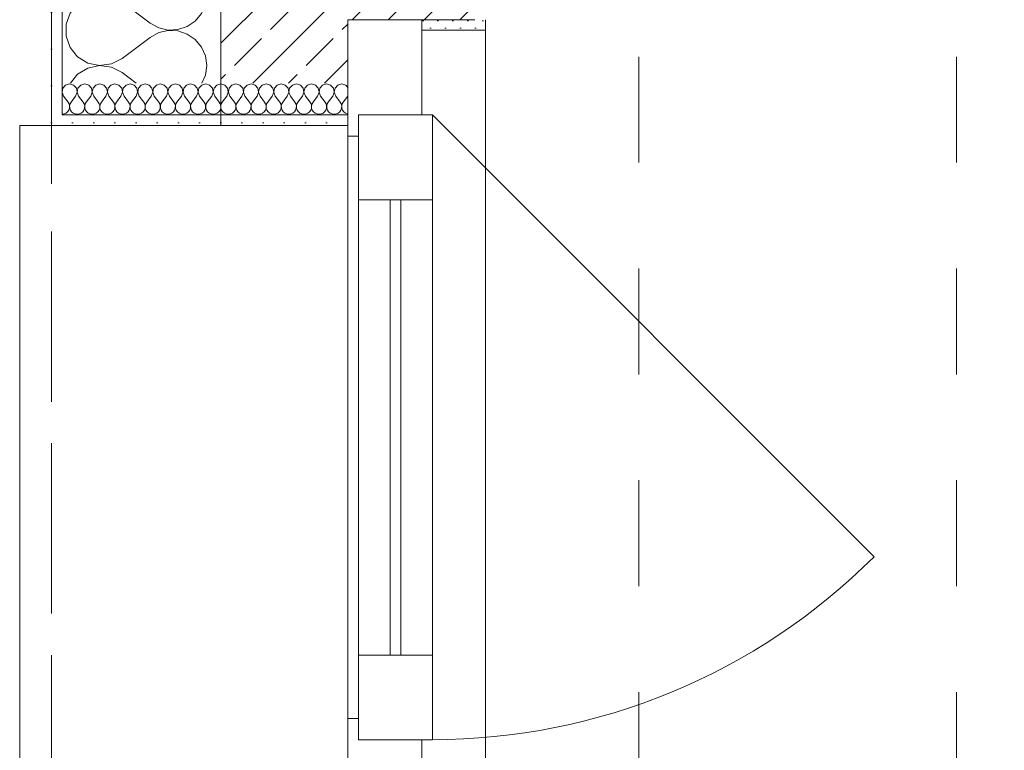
# Model space of a CAD drawing. Header units: metres. Extents: x -3.5 to 65.3, y -10.9 to 16.7.
# Tile 71 of 165: x 43.7 to 44.6, y -1.6 to -0.9. Entities that reach past the tile are written whole.
import ezdxf

# ---------------------------------------------------------------- set-up
doc = ezdxf.new("R2010")
doc.units = ezdxf.units.M
doc.header["$MEASUREMENT"] = 0
for name, pattern in [('Strichlinie doppelt', [0.218722, 0.105833, -0.042333, 0.028222, -0.042333]), ('Strichlinie eng', [0.046, 0.03, -0.016]), ('Untersicht', [0.04, 0.03, -0.01]), ('Wipeout_Contour', [1, 0, -1])]:
    doc.linetypes.add(name, pattern=pattern)
for name, color, linetype in [('301 - Elemente.Linie', 7, 'Continuous'), ('451 - Universal.Achsen Raster', 7, 'Continuous'), ('603 - Struktur.Bodenplatte_ Decke Roh', 7, 'Continuous'), ('604 - Struktur.Wand Aussen', 7, 'Continuous')]:
    doc.layers.add(name, color=color, linetype=linetype)
pattern_1 = [(0, (0, 0), (0, 0.034641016), [0, -0.02]), (0, (0.01, 0.01732), (0, 0.034641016), [0, -0.02])]

# ---------------------------------------------------------------- blocks, each defined once
blk = doc.blocks.new('*X421')
at = {"layer": '604 - Struktur.Wand Aussen', "color": 7, "linetype": 'Continuous', "lineweight": 5}
for p, q in [((43.75194, -0.145), (43.74759, -0.15036)), ((43.80334, -0.145), (43.82333, -0.15999)), ((43.87169, -0.15085), (43.87427, -0.145)), ((43.74759, -0.15036), (43.74382, -0.16101)), ((43.85824, -0.16314), (43.86582, -0.15793)), ((43.86582, -0.15793), (43.87169, -0.15085)), ((43.74382, -0.16101), (43.74382, -0.17231)), ((43.82333, -0.15999), (43.83138, -0.16444)), ((43.83138, -0.16444), (43.84034, -0.16652)), ((43.84034, -0.16679), (43.83138, -0.16888)), ((43.84034, -0.16652), (43.84953, -0.16608)), ((43.84953, -0.16724), (43.84034, -0.16679)), ((43.84953, -0.16608), (43.85824, -0.16314)), ((43.85824, -0.17018), (43.84953, -0.16724)), ((43.74382, -0.17231), (43.74759, -0.18296)), ((43.79667, -0.19333), (43.82333, -0.17333)), ((43.83138, -0.16888), (43.82333, -0.17333)), ((43.86582, -0.17539), (43.85824, -0.17018)), ((43.87169, -0.18247), (43.86582, -0.17539)), ((43.74759, -0.18296), (43.75471, -0.19174)), ((43.8754, -0.19088), (43.87169, -0.18247)), ((43.75471, -0.19174), (43.76435, -0.19763)), ((43.78661, -0.19848), (43.79667, -0.19333)), ((43.87667, -0.19999), (43.8754, -0.19088)), ((43.76435, -0.20235), (43.75471, -0.20825)), ((43.76435, -0.19763), (43.77541, -0.19997)), ((43.77541, -0.20002), (43.76435, -0.20235)), ((43.77541, -0.19997), (43.78661, -0.19848)), ((43.78661, -0.20151), (43.77541, -0.20002)), ((43.79667, -0.20666), (43.78661, -0.20151)), ((43.8754, -0.2091), (43.87667, -0.19999)), ((43.75471, -0.20825), (43.74759, -0.21702)), ((43.79667, -0.20666), (43.82333, -0.22666)), ((43.87169, -0.21752), (43.8754, -0.2091)), ((43.74759, -0.21702), (43.74382, -0.22768)), ((43.86582, -0.2246), (43.87169, -0.21752)), ((43.74382, -0.22768), (43.74382, -0.23898)), ((43.82333, -0.22666), (43.83138, -0.23111)), ((43.83138, -0.23111), (43.84034, -0.23319)), ((43.84953, -0.23275), (43.85824, -0.22981)), ((43.85824, -0.22981), (43.86582, -0.2246)), ((43.74382, -0.23898), (43.74759, -0.24963)), ((43.79667, -0.25999), (43.82333, -0.23999)), ((43.83138, -0.23554), (43.82333, -0.23999)), ((43.84034, -0.23346), (43.83138, -0.23554)), ((43.84034, -0.23319), (43.84953, -0.23275)), ((43.84953, -0.23391), (43.84034, -0.23346)), ((43.85824, -0.23684), (43.84953, -0.23391)), ((43.86582, -0.24205), (43.85824, -0.23684)), ((43.74759, -0.24963), (43.75471, -0.2584)), ((43.87169, -0.24913), (43.86582, -0.24205)), ((43.8754, -0.25755), (43.87169, -0.24913)), ((43.75471, -0.2584), (43.76435, -0.2643)), ((43.78661, -0.26514), (43.79667, -0.25999)), ((43.87667, -0.26666), (43.8754, -0.25755)), ((43.76435, -0.26902), (43.75471, -0.27491)), ((43.76435, -0.2643), (43.77541, -0.26663)), ((43.77541, -0.26668), (43.76435, -0.26902)), ((43.77541, -0.26663), (43.78661, -0.26514)), ((43.78661, -0.26818), (43.77541, -0.26668)), ((43.79667, -0.27333), (43.78661, -0.26818)), ((43.8754, -0.27577), (43.87667, -0.26666)), ((43.75471, -0.27491), (43.74759, -0.28369)), ((43.79667, -0.27333), (43.82333, -0.29333)), ((43.87169, -0.28418), (43.8754, -0.27577)), ((43.74759, -0.28369), (43.74382, -0.29434)), ((43.86582, -0.29126), (43.87169, -0.28418)), ((43.74382, -0.29434), (43.74382, -0.30564)), ((43.82333, -0.29333), (43.83138, -0.29778)), ((43.84953, -0.29941), (43.85824, -0.29647)), ((43.85824, -0.29647), (43.86582, -0.29126)), ((43.74382, -0.30564), (43.74759, -0.31629)), ((43.79667, -0.32666), (43.82333, -0.30666)), ((43.83138, -0.30221), (43.82333, -0.30666)), ((43.83138, -0.29778), (43.84034, -0.29986)), ((43.84034, -0.30013), (43.83138, -0.30221)), ((43.84034, -0.29986), (43.84953, -0.29941)), ((43.84953, -0.30057), (43.84034, -0.30013)), ((43.85824, -0.30351), (43.84953, -0.30057)), ((43.86582, -0.30872), (43.85824, -0.30351)), ((43.87169, -0.3158), (43.86582, -0.30872)), ((43.8754, -0.32422), (43.87169, -0.3158)), ((43.74759, -0.31629), (43.75471, -0.32507)), ((43.75471, -0.32507), (43.76435, -0.33097)), ((43.87667, -0.33333), (43.8754, -0.32422)), ((43.76435, -0.33097), (43.77541, -0.3333)), ((43.77541, -0.33335), (43.76435, -0.33568)), ((43.77541, -0.3333), (43.78661, -0.33181)), ((43.78661, -0.33484), (43.77541, -0.33335)), ((43.78661, -0.33181), (43.79667, -0.32666)), ((43.79667, -0.33999), (43.78661, -0.33484)), ((43.8754, -0.34243), (43.87667, -0.33333)), ((43.75471, -0.34158), (43.74759, -0.35036)), ((43.76435, -0.33568), (43.75471, -0.34158)), ((43.79667, -0.33999), (43.82333, -0.35999)), ((43.87169, -0.35085), (43.8754, -0.34243)), ((43.74759, -0.35036), (43.74382, -0.36101)), ((43.86582, -0.35793), (43.87169, -0.35085)), ((43.74382, -0.36101), (43.74382, -0.37231)), ((43.82333, -0.35999), (43.83138, -0.36444)), ((43.85824, -0.36314), (43.86582, -0.35793)), ((43.83138, -0.36888), (43.82333, -0.37333)), ((43.83138, -0.36444), (43.84034, -0.36652)), ((43.84034, -0.36679), (43.83138, -0.36888)), ((43.84034, -0.36652), (43.84953, -0.36608)), ((43.84953, -0.36724), (43.84034, -0.36679)), ((43.84953, -0.36608), (43.85824, -0.36314)), ((43.85824, -0.37018), (43.84953, -0.36724)), ((43.86582, -0.37539), (43.85824, -0.37018)), ((43.74382, -0.37231), (43.74759, -0.38296)), ((43.79667, -0.39333), (43.82333, -0.37333)), ((43.87169, -0.38247), (43.86582, -0.37539)), ((43.74759, -0.38296), (43.75471, -0.39174)), ((43.8754, -0.39088), (43.87169, -0.38247)), ((43.75471, -0.39174), (43.76435, -0.39763)), ((43.76435, -0.39763), (43.77541, -0.39997)), ((43.77541, -0.39997), (43.78661, -0.39848)), ((43.78661, -0.39848), (43.79667, -0.39333)), ((43.87667, -0.39999), (43.8754, -0.39088)), ((43.8754, -0.4091), (43.87667, -0.39999)), ((43.75471, -0.40825), (43.74759, -0.41702)), ((43.76435, -0.40235), (43.75471, -0.40825)), ((43.77541, -0.40002), (43.76435, -0.40235)), ((43.78661, -0.40151), (43.77541, -0.40002)), ((43.79667, -0.40666), (43.78661, -0.40151)), ((43.79667, -0.40666), (43.82333, -0.42666)), ((43.87169, -0.41752), (43.8754, -0.4091)), ((43.74759, -0.41702), (43.74382, -0.42768)), ((43.86582, -0.4246), (43.87169, -0.41752)), ((43.74382, -0.42768), (43.74382, -0.43898)), ((43.82333, -0.42666), (43.83138, -0.43111)), ((43.85824, -0.42981), (43.86582, -0.4246)), ((43.83138, -0.43554), (43.82333, -0.43999)), ((43.83138, -0.43111), (43.84034, -0.43319)), ((43.84034, -0.43346), (43.83138, -0.43554)), ((43.84034, -0.43319), (43.84953, -0.43275)), ((43.84953, -0.43391), (43.84034, -0.43346)), ((43.84953, -0.43275), (43.85824, -0.42981)), ((43.85824, -0.43684), (43.84953, -0.43391)), ((43.86582, -0.44205), (43.85824, -0.43684)), ((43.74382, -0.43898), (43.74759, -0.44963)), ((43.79667, -0.45999), (43.82333, -0.43999)), ((43.87169, -0.44913), (43.86582, -0.44205)), ((43.74759, -0.44963), (43.75471, -0.4584)), ((43.8754, -0.45755), (43.87169, -0.44913)), ((43.75471, -0.4584), (43.76435, -0.4643)), ((43.76435, -0.4643), (43.77541, -0.46663)), ((43.78661, -0.46514), (43.79667, -0.45999)), ((43.87667, -0.46666), (43.8754, -0.45755)), ((43.76435, -0.46902), (43.75471, -0.47491)), ((43.77541, -0.46668), (43.76435, -0.46902)), ((43.77541, -0.46663), (43.78661, -0.46514)), ((43.78661, -0.46818), (43.77541, -0.46668)), ((43.79667, -0.47333), (43.78661, -0.46818)), ((43.79667, -0.47333), (43.82333, -0.49333)), ((43.8754, -0.47577), (43.87667, -0.46666)), ((43.74759, -0.48369), (43.74382, -0.49434)), ((43.75471, -0.47491), (43.74759, -0.48369)), ((43.87169, -0.48418), (43.8754, -0.47577)), ((43.85824, -0.49647), (43.86582, -0.49126)), ((43.86582, -0.49126), (43.87169, -0.48418)), ((43.74382, -0.49434), (43.74382, -0.50564)), ((43.82333, -0.49333), (43.83138, -0.49778)), ((43.83138, -0.50221), (43.82333, -0.50666)), ((43.83138, -0.49778), (43.84034, -0.49986)), ((43.84034, -0.50013), (43.83138, -0.50221)), ((43.84034, -0.49986), (43.84953, -0.49941)), ((43.84953, -0.50057), (43.84034, -0.50013)), ((43.84953, -0.49941), (43.85824, -0.49647)), ((43.85824, -0.50351), (43.84953, -0.50057)), ((43.74382, -0.50564), (43.74759, -0.51629)), ((43.79667, -0.52666), (43.82333, -0.50666)), ((43.86582, -0.50872), (43.85824, -0.50351)), ((43.87169, -0.5158), (43.86582, -0.50872)), ((43.74759, -0.51629), (43.75471, -0.52507)), ((43.8754, -0.52422), (43.87169, -0.5158)), ((43.75471, -0.52507), (43.76435, -0.53097)), ((43.78661, -0.53181), (43.79667, -0.52666)), ((43.87667, -0.53333), (43.8754, -0.52422)), ((43.76435, -0.53568), (43.75471, -0.54158)), ((43.76435, -0.53097), (43.77541, -0.5333)), ((43.77541, -0.53335), (43.76435, -0.53568)), ((43.77541, -0.5333), (43.78661, -0.53181)), ((43.78661, -0.53484), (43.77541, -0.53335)), ((43.79667, -0.53999), (43.78661, -0.53484)), ((43.8754, -0.54243), (43.87667, -0.53333)), ((43.75471, -0.54158), (43.74759, -0.55036)), ((43.79667, -0.53999), (43.82333, -0.55999)), ((43.87169, -0.55085), (43.8754, -0.54243)), ((43.74759, -0.55036), (43.74382, -0.56101)), ((43.85824, -0.56314), (43.86582, -0.55793)), ((43.86582, -0.55793), (43.87169, -0.55085)), ((43.74382, -0.56101), (43.74382, -0.57231)), ((43.82333, -0.55999), (43.83138, -0.56444)), ((43.83138, -0.56444), (43.84034, -0.56652)), ((43.84034, -0.56679), (43.83138, -0.56888)), ((43.84034, -0.56652), (43.84953, -0.56608)), ((43.84953, -0.56724), (43.84034, -0.56679)), ((43.84953, -0.56608), (43.85824, -0.56314)), ((43.85824, -0.57018), (43.84953, -0.56724)), ((43.74382, -0.57231), (43.74759, -0.58296)), ((43.79667, -0.59333), (43.82333, -0.57333)), ((43.83138, -0.56888), (43.82333, -0.57333)), ((43.86582, -0.57539), (43.85824, -0.57018)), ((43.87169, -0.58247), (43.86582, -0.57539)), ((43.74759, -0.58296), (43.75471, -0.59174)), ((43.8754, -0.59088), (43.87169, -0.58247)), ((43.75471, -0.59174), (43.76435, -0.59763)), ((43.78661, -0.59848), (43.79667, -0.59333)), ((43.87667, -0.59999), (43.8754, -0.59088)), ((43.76435, -0.60235), (43.75471, -0.60825)), ((43.76435, -0.59763), (43.77541, -0.59997)), ((43.77541, -0.60002), (43.76435, -0.60235)), ((43.77541, -0.59997), (43.78661, -0.59848)), ((43.78661, -0.60151), (43.77541, -0.60002)), ((43.79667, -0.60666), (43.78661, -0.60151)), ((43.8754, -0.6091), (43.87667, -0.59999)), ((43.75471, -0.60825), (43.74759, -0.61702)), ((43.79667, -0.60666), (43.82333, -0.62666)), ((43.87169, -0.61752), (43.8754, -0.6091)), ((43.74759, -0.61702), (43.74382, -0.62768)), ((43.86582, -0.6246), (43.87169, -0.61752)), ((43.74382, -0.62768), (43.74382, -0.63898)), ((43.82333, -0.62666), (43.83138, -0.63111)), ((43.83138, -0.63111), (43.84034, -0.63319)), ((43.84953, -0.63275), (43.85824, -0.62981)), ((43.85824, -0.62981), (43.86582, -0.6246)), ((43.74382, -0.63898), (43.74759, -0.64963)), ((43.79667, -0.65999), (43.82333, -0.63999)), ((43.83138, -0.63554), (43.82333, -0.63999)), ((43.84034, -0.63346), (43.83138, -0.63554)), ((43.84034, -0.63319), (43.84953, -0.63275)), ((43.84953, -0.63391), (43.84034, -0.63346)), ((43.85824, -0.63684), (43.84953, -0.63391)), ((43.86582, -0.64205), (43.85824, -0.63684)), ((43.74759, -0.64963), (43.75471, -0.6584)), ((43.87169, -0.64913), (43.86582, -0.64205)), ((43.8754, -0.65755), (43.87169, -0.64913)), ((43.75471, -0.6584), (43.76435, -0.6643)), ((43.78661, -0.66514), (43.79667, -0.65999)), ((43.87667, -0.66666), (43.8754, -0.65755)), ((43.76435, -0.66902), (43.75471, -0.67491)), ((43.76435, -0.6643), (43.77541, -0.66663)), ((43.77541, -0.66668), (43.76435, -0.66902)), ((43.77541, -0.66663), (43.78661, -0.66514)), ((43.78661, -0.66818), (43.77541, -0.66668)), ((43.79667, -0.67333), (43.78661, -0.66818)), ((43.8754, -0.67577), (43.87667, -0.66666)), ((43.75471, -0.67491), (43.74759, -0.68369)), ((43.79667, -0.67333), (43.82333, -0.69333)), ((43.87169, -0.68418), (43.8754, -0.67577)), ((43.74759, -0.68369), (43.74382, -0.69434)), ((43.86582, -0.69126), (43.87169, -0.68418)), ((43.74382, -0.69434), (43.74382, -0.70564)), ((43.82333, -0.69333), (43.83138, -0.69778)), ((43.84953, -0.69941), (43.85824, -0.69647)), ((43.85824, -0.69647), (43.86582, -0.69126)), ((43.74382, -0.70564), (43.74759, -0.71629)), ((43.79667, -0.72666), (43.82333, -0.70666)), ((43.83138, -0.70221), (43.82333, -0.70666)), ((43.83138, -0.69778), (43.84034, -0.69986)), ((43.84034, -0.70013), (43.83138, -0.70221)), ((43.84034, -0.69986), (43.84953, -0.69941)), ((43.84953, -0.70057), (43.84034, -0.70013)), ((43.85824, -0.70351), (43.84953, -0.70057)), ((43.86582, -0.70872), (43.85824, -0.70351)), ((43.87169, -0.7158), (43.86582, -0.70872)), ((43.8754, -0.72422), (43.87169, -0.7158)), ((43.74759, -0.71629), (43.75471, -0.72507)), ((43.75471, -0.72507), (43.76435, -0.73097)), ((43.87667, -0.73333), (43.8754, -0.72422)), ((43.76435, -0.73097), (43.77541, -0.7333)), ((43.77541, -0.73335), (43.76435, -0.73568)), ((43.77541, -0.7333), (43.78661, -0.73181)), ((43.78661, -0.73484), (43.77541, -0.73335)), ((43.78661, -0.73181), (43.79667, -0.72666)), ((43.79667, -0.73999), (43.78661, -0.73484)), ((43.8754, -0.74243), (43.87667, -0.73333)), ((43.75471, -0.74158), (43.74759, -0.75036)), ((43.76435, -0.73568), (43.75471, -0.74158)), ((43.79667, -0.73999), (43.82333, -0.75999)), ((43.87169, -0.75085), (43.8754, -0.74243)), ((43.74759, -0.75036), (43.74382, -0.76101)), ((43.86582, -0.75793), (43.87169, -0.75085)), ((43.74382, -0.76101), (43.74382, -0.77231)), ((43.82333, -0.75999), (43.83138, -0.76444)), ((43.85824, -0.76314), (43.86582, -0.75793)), ((43.83138, -0.76888), (43.82333, -0.77333)), ((43.83138, -0.76444), (43.84034, -0.76652)), ((43.84034, -0.76679), (43.83138, -0.76888)), ((43.84034, -0.76652), (43.84953, -0.76608)), ((43.84953, -0.76724), (43.84034, -0.76679)), ((43.84953, -0.76608), (43.85824, -0.76314)), ((43.85824, -0.77018), (43.84953, -0.76724)), ((43.86582, -0.77539), (43.85824, -0.77018)), ((43.74382, -0.77231), (43.74759, -0.78296)), ((43.79667, -0.79333), (43.82333, -0.77333)), ((43.87169, -0.78247), (43.86582, -0.77539)), ((43.74759, -0.78296), (43.75471, -0.79174)), ((43.8754, -0.79088), (43.87169, -0.78247)), ((43.75471, -0.79174), (43.76435, -0.79763)), ((43.76435, -0.79763), (43.77541, -0.79997)), ((43.77541, -0.79997), (43.78661, -0.79848)), ((43.78661, -0.79848), (43.79667, -0.79333)), ((43.87667, -0.79999), (43.8754, -0.79088)), ((43.8754, -0.8091), (43.87667, -0.79999)), ((43.75471, -0.80825), (43.74759, -0.81702)), ((43.76435, -0.80235), (43.75471, -0.80825)), ((43.77541, -0.80002), (43.76435, -0.80235)), ((43.78661, -0.80151), (43.77541, -0.80002)), ((43.79667, -0.80666), (43.78661, -0.80151)), ((43.79667, -0.80666), (43.82333, -0.82666)), ((43.87169, -0.81752), (43.8754, -0.8091)), ((43.74759, -0.81702), (43.74382, -0.82768)), ((43.86582, -0.8246), (43.87169, -0.81752)), ((43.74382, -0.82768), (43.74382, -0.83898)), ((43.82333, -0.82666), (43.83138, -0.83111)), ((43.85824, -0.82981), (43.86582, -0.8246)), ((43.83138, -0.83554), (43.82333, -0.83999)), ((43.83138, -0.83111), (43.84034, -0.83319)), ((43.84034, -0.83346), (43.83138, -0.83554)), ((43.84034, -0.83319), (43.84953, -0.83275)), ((43.84953, -0.83391), (43.84034, -0.83346)), ((43.84953, -0.83275), (43.85824, -0.82981)), ((43.85824, -0.83684), (43.84953, -0.83391)), ((43.86582, -0.84205), (43.85824, -0.83684)), ((43.74382, -0.83898), (43.74759, -0.84963)), ((43.79667, -0.85999), (43.82333, -0.83999)), ((43.87169, -0.84913), (43.86582, -0.84205)), ((43.74759, -0.84963), (43.75471, -0.8584)), ((43.8754, -0.85755), (43.87169, -0.84913)), ((43.75471, -0.8584), (43.76435, -0.8643)), ((43.76435, -0.8643), (43.77541, -0.86663)), ((43.78661, -0.86514), (43.79667, -0.85999)), ((43.87667, -0.86666), (43.8754, -0.85755)), ((43.76435, -0.86902), (43.75471, -0.87491)), ((43.77541, -0.86668), (43.76435, -0.86902)), ((43.77541, -0.86663), (43.78661, -0.86514)), ((43.78661, -0.86818), (43.77541, -0.86668)), ((43.79667, -0.87333), (43.78661, -0.86818)), ((43.79667, -0.87333), (43.82333, -0.89333)), ((43.8754, -0.87577), (43.87667, -0.86666)), ((43.74759, -0.88369), (43.74382, -0.89434)), ((43.75471, -0.87491), (43.74759, -0.88369)), ((43.87169, -0.88418), (43.8754, -0.87577)), ((43.85824, -0.89647), (43.86582, -0.89126)), ((43.86582, -0.89126), (43.87169, -0.88418)), ((43.74382, -0.89434), (43.74382, -0.90564)), ((43.82333, -0.89333), (43.83138, -0.89778)), ((43.83138, -0.90221), (43.82333, -0.90666)), ((43.83138, -0.89778), (43.84034, -0.89986)), ((43.84034, -0.90013), (43.83138, -0.90221)), ((43.84034, -0.89986), (43.84953, -0.89941)), ((43.84953, -0.90057), (43.84034, -0.90013)), ((43.84953, -0.89941), (43.85824, -0.89647)), ((43.85824, -0.90351), (43.84953, -0.90057)), ((43.74382, -0.90564), (43.74759, -0.91629)), ((43.79667, -0.92666), (43.82333, -0.90666)), ((43.86582, -0.90872), (43.85824, -0.90351)), ((43.87169, -0.9158), (43.86582, -0.90872)), ((43.74759, -0.91629), (43.75471, -0.92507)), ((43.8754, -0.92422), (43.87169, -0.9158)), ((43.75471, -0.92507), (43.76435, -0.93097)), ((43.78661, -0.93181), (43.79667, -0.92666)), ((43.87667, -0.93333), (43.8754, -0.92422)), ((43.76435, -0.93568), (43.75471, -0.94158)), ((43.76435, -0.93097), (43.77541, -0.9333)), ((43.77541, -0.93335), (43.76435, -0.93568)), ((43.77541, -0.9333), (43.78661, -0.93181)), ((43.78661, -0.93484), (43.77541, -0.93335)), ((43.79667, -0.93999), (43.78661, -0.93484)), ((43.8754, -0.94243), (43.87667, -0.93333)), ((43.75471, -0.94158), (43.74788, -0.95)), ((43.79667, -0.93999), (43.81001, -0.95)), ((43.87206, -0.95), (43.8754, -0.94243))]:
    blk.add_line(p, q, dxfattribs=at)
blk = doc.blocks.new('*X424')
at = {"layer": '604 - Struktur.Wand Aussen', "color": 7, "linetype": 'Continuous', "lineweight": 5}
for p, q in [((43.74075, -0.95466), (43.74003, -0.9585)), ((43.74339, -0.95178), (43.74075, -0.95466)), ((43.74714, -0.95072), (43.74339, -0.95178)), ((43.7509, -0.95178), (43.74714, -0.95072)), ((43.75353, -0.95466), (43.7509, -0.95178)), ((43.75426, -0.9585), (43.75353, -0.95466)), ((43.75504, -0.95466), (43.75431, -0.9585)), ((43.75767, -0.95178), (43.75504, -0.95466)), ((43.76143, -0.95072), (43.75767, -0.95178)), ((43.76518, -0.95178), (43.76143, -0.95072)), ((43.76782, -0.95466), (43.76518, -0.95178)), ((43.76854, -0.9585), (43.76782, -0.95466)), ((43.76933, -0.95466), (43.7686, -0.9585)), ((43.77196, -0.95178), (43.76933, -0.95466)), ((43.77571, -0.95072), (43.77196, -0.95178)), ((43.77947, -0.95178), (43.77571, -0.95072)), ((43.7821, -0.95466), (43.77947, -0.95178)), ((43.78283, -0.9585), (43.7821, -0.95466)), ((43.78361, -0.95466), (43.78289, -0.9585)), ((43.78624, -0.95178), (43.78361, -0.95466)), ((43.79, -0.95072), (43.78624, -0.95178)), ((43.79376, -0.95178), (43.79, -0.95072)), ((43.79639, -0.95466), (43.79376, -0.95178)), ((43.79711, -0.9585), (43.79639, -0.95466)), ((43.7979, -0.95466), (43.79717, -0.9585)), ((43.80053, -0.95178), (43.7979, -0.95466)), ((43.80429, -0.95072), (43.80053, -0.95178)), ((43.80804, -0.95178), (43.80429, -0.95072)), ((43.81067, -0.95466), (43.80804, -0.95178)), ((43.8114, -0.9585), (43.81067, -0.95466)), ((43.81218, -0.95466), (43.81146, -0.9585)), ((43.81482, -0.95178), (43.81218, -0.95466)), ((43.81857, -0.95072), (43.81482, -0.95178)), ((43.82233, -0.95178), (43.81857, -0.95072)), ((43.82496, -0.95466), (43.82233, -0.95178)), ((43.82569, -0.9585), (43.82496, -0.95466)), ((43.82647, -0.95466), (43.82574, -0.9585)), ((43.8291, -0.95178), (43.82647, -0.95466)), ((43.83286, -0.95072), (43.8291, -0.95178)), ((43.83661, -0.95178), (43.83286, -0.95072)), ((43.83925, -0.95466), (43.83661, -0.95178)), ((43.83997, -0.9585), (43.83925, -0.95466)), ((43.84075, -0.95466), (43.84003, -0.9585)), ((43.84339, -0.95178), (43.84075, -0.95466)), ((43.84714, -0.95072), (43.84339, -0.95178)), ((43.8509, -0.95178), (43.84714, -0.95072)), ((43.85353, -0.95466), (43.8509, -0.95178)), ((43.85426, -0.9585), (43.85353, -0.95466)), ((43.85504, -0.95466), (43.85431, -0.9585)), ((43.85767, -0.95178), (43.85504, -0.95466)), ((43.86143, -0.95072), (43.85767, -0.95178)), ((43.86518, -0.95178), (43.86143, -0.95072)), ((43.86782, -0.95466), (43.86518, -0.95178)), ((43.86854, -0.9585), (43.86782, -0.95466)), ((43.86933, -0.95466), (43.8686, -0.9585)), ((43.87196, -0.95178), (43.86933, -0.95466)), ((43.87571, -0.95072), (43.87196, -0.95178)), ((43.87947, -0.95178), (43.87571, -0.95072)), ((43.8821, -0.95466), (43.87947, -0.95178)), ((43.88283, -0.9585), (43.8821, -0.95466)), ((43.88361, -0.95466), (43.88289, -0.9585)), ((43.88624, -0.95178), (43.88361, -0.95466)), ((43.89, -0.95072), (43.88624, -0.95178)), ((43.89376, -0.95178), (43.89, -0.95072)), ((43.89639, -0.95466), (43.89376, -0.95178)), ((43.89711, -0.9585), (43.89639, -0.95466)), ((43.8979, -0.95466), (43.89717, -0.9585)), ((43.90053, -0.95178), (43.8979, -0.95466)), ((43.90429, -0.95072), (43.90053, -0.95178)), ((43.90804, -0.95178), (43.90429, -0.95072)), ((43.91067, -0.95466), (43.90804, -0.95178)), ((43.9114, -0.9585), (43.91067, -0.95466)), ((43.91218, -0.95466), (43.91146, -0.9585)), ((43.91482, -0.95178), (43.91218, -0.95466)), ((43.91857, -0.95072), (43.91482, -0.95178)), ((43.92233, -0.95178), (43.91857, -0.95072)), ((43.92496, -0.95466), (43.92233, -0.95178)), ((43.92569, -0.9585), (43.92496, -0.95466)), ((43.92647, -0.95466), (43.92574, -0.9585)), ((43.9291, -0.95178), (43.92647, -0.95466)), ((43.93286, -0.95072), (43.9291, -0.95178)), ((43.93661, -0.95178), (43.93286, -0.95072)), ((43.93925, -0.95466), (43.93661, -0.95178)), ((43.93997, -0.9585), (43.93925, -0.95466)), ((43.94075, -0.95466), (43.94003, -0.9585)), ((43.94339, -0.95178), (43.94075, -0.95466)), ((43.94714, -0.95072), (43.94339, -0.95178)), ((43.9509, -0.95178), (43.94714, -0.95072)), ((43.95353, -0.95466), (43.9509, -0.95178)), ((43.95426, -0.9585), (43.95353, -0.95466)), ((43.95504, -0.95466), (43.95431, -0.9585)), ((43.95767, -0.95178), (43.95504, -0.95466)), ((43.96143, -0.95072), (43.95767, -0.95178)), ((43.96518, -0.95178), (43.96143, -0.95072)), ((43.96782, -0.95466), (43.96518, -0.95178)), ((43.96854, -0.9585), (43.96782, -0.95466)), ((43.96933, -0.95466), (43.9686, -0.9585)), ((43.97196, -0.95178), (43.96933, -0.95466)), ((43.97571, -0.95072), (43.97196, -0.95178)), ((43.97947, -0.95178), (43.97571, -0.95072)), ((43.9821, -0.95466), (43.97947, -0.95178)), ((43.98283, -0.9585), (43.9821, -0.95466)), ((43.98361, -0.95466), (43.98289, -0.9585)), ((43.98624, -0.95178), (43.98361, -0.95466)), ((43.99, -0.95072), (43.98624, -0.95178)), ((43.99376, -0.95178), (43.99, -0.95072)), ((43.99639, -0.95466), (43.99376, -0.95178)), ((43.99711, -0.9585), (43.99639, -0.95466)), ((43.9979, -0.95466), (43.99717, -0.9585)), ((44.00053, -0.95178), (43.9979, -0.95466)), ((44.00429, -0.95072), (44.00053, -0.95178)), ((44.00804, -0.95178), (44.00429, -0.95072)), ((44.01, -0.95393), (44.00804, -0.95178)), ((43.74003, -0.9585), (43.74143, -0.96214)), ((43.74143, -0.96214), (43.74571, -0.96786)), ((43.75286, -0.96214), (43.74857, -0.96786)), ((43.75286, -0.96214), (43.75426, -0.9585)), ((43.75431, -0.9585), (43.75571, -0.96214)), ((43.75571, -0.96214), (43.76, -0.96786)), ((43.76714, -0.96214), (43.76286, -0.96786)), ((43.76714, -0.96214), (43.76854, -0.9585)), ((43.7686, -0.9585), (43.77, -0.96214)), ((43.77, -0.96214), (43.77429, -0.96786)), ((43.78143, -0.96214), (43.77714, -0.96786)), ((43.78143, -0.96214), (43.78283, -0.9585)), ((43.78289, -0.9585), (43.78429, -0.96214)), ((43.78429, -0.96214), (43.78857, -0.96786)), ((43.79571, -0.96214), (43.79143, -0.96786)), ((43.79571, -0.96214), (43.79711, -0.9585)), ((43.79717, -0.9585), (43.79857, -0.96214)), ((43.79857, -0.96214), (43.80286, -0.96786)), ((43.81, -0.96214), (43.80571, -0.96786)), ((43.81, -0.96214), (43.8114, -0.9585)), ((43.81146, -0.9585), (43.81286, -0.96214)), ((43.81286, -0.96214), (43.81714, -0.96786)), ((43.82429, -0.96214), (43.82, -0.96786)), ((43.82429, -0.96214), (43.82569, -0.9585)), ((43.82574, -0.9585), (43.82714, -0.96214)), ((43.82714, -0.96214), (43.83143, -0.96786)), ((43.83857, -0.96214), (43.83429, -0.96786)), ((43.83857, -0.96214), (43.83997, -0.9585)), ((43.84003, -0.9585), (43.84143, -0.96214)), ((43.84143, -0.96214), (43.84571, -0.96786)), ((43.85286, -0.96214), (43.84857, -0.96786)), ((43.85286, -0.96214), (43.85426, -0.9585)), ((43.85431, -0.9585), (43.85571, -0.96214)), ((43.85571, -0.96214), (43.86, -0.96786)), ((43.86714, -0.96214), (43.86286, -0.96786)), ((43.86714, -0.96214), (43.86854, -0.9585)), ((43.8686, -0.9585), (43.87, -0.96214)), ((43.87, -0.96214), (43.87429, -0.96786)), ((43.88143, -0.96214), (43.87714, -0.96786)), ((43.88143, -0.96214), (43.88283, -0.9585)), ((43.88289, -0.9585), (43.88429, -0.96214)), ((43.88429, -0.96214), (43.88857, -0.96786)), ((43.89571, -0.96214), (43.89143, -0.96786)), ((43.89571, -0.96214), (43.89711, -0.9585)), ((43.89717, -0.9585), (43.89857, -0.96214)), ((43.89857, -0.96214), (43.90286, -0.96786)), ((43.91, -0.96214), (43.90571, -0.96786)), ((43.91, -0.96214), (43.9114, -0.9585)), ((43.91146, -0.9585), (43.91286, -0.96214)), ((43.91286, -0.96214), (43.91714, -0.96786)), ((43.92429, -0.96214), (43.92, -0.96786)), ((43.92429, -0.96214), (43.92569, -0.9585)), ((43.92574, -0.9585), (43.92714, -0.96214)), ((43.92714, -0.96214), (43.93143, -0.96786)), ((43.93857, -0.96214), (43.93429, -0.96786)), ((43.93857, -0.96214), (43.93997, -0.9585)), ((43.94003, -0.9585), (43.94143, -0.96214)), ((43.94143, -0.96214), (43.94571, -0.96786)), ((43.95286, -0.96214), (43.94857, -0.96786)), ((43.95286, -0.96214), (43.95426, -0.9585)), ((43.95431, -0.9585), (43.95571, -0.96214)), ((43.95571, -0.96214), (43.96, -0.96786)), ((43.96714, -0.96214), (43.96286, -0.96786)), ((43.96714, -0.96214), (43.96854, -0.9585)), ((43.9686, -0.9585), (43.97, -0.96214)), ((43.97, -0.96214), (43.97429, -0.96786)), ((43.98143, -0.96214), (43.97714, -0.96786)), ((43.98143, -0.96214), (43.98283, -0.9585)), ((43.98289, -0.9585), (43.98429, -0.96214)), ((43.98429, -0.96214), (43.98857, -0.96786)), ((43.99571, -0.96214), (43.99143, -0.96786)), ((43.99571, -0.96214), (43.99711, -0.9585)), ((43.99717, -0.9585), (43.99857, -0.96214)), ((43.99857, -0.96214), (44.00286, -0.96786)), ((44.01, -0.96214), (44.00571, -0.96786)), ((43.74527, -0.97696), (43.74639, -0.97534)), ((43.74667, -0.96958), (43.74571, -0.96786)), ((43.74639, -0.97534), (43.74702, -0.97347)), ((43.74711, -0.9715), (43.74667, -0.96958)), ((43.74702, -0.97347), (43.74711, -0.9715)), ((43.74762, -0.96958), (43.74717, -0.9715)), ((43.74717, -0.9715), (43.74727, -0.97347)), ((43.74727, -0.97347), (43.7479, -0.97534)), ((43.74857, -0.96786), (43.74762, -0.96958)), ((43.7479, -0.97534), (43.74901, -0.97696)), ((43.75956, -0.97696), (43.76067, -0.97534)), ((43.76095, -0.96958), (43.76, -0.96786)), ((43.76067, -0.97534), (43.7613, -0.97347)), ((43.7614, -0.9715), (43.76095, -0.96958)), ((43.7613, -0.97347), (43.7614, -0.9715)), ((43.7619, -0.96958), (43.76146, -0.9715)), ((43.76146, -0.9715), (43.76155, -0.97347)), ((43.76155, -0.97347), (43.76218, -0.97534)), ((43.76286, -0.96786), (43.7619, -0.96958)), ((43.76218, -0.97534), (43.7633, -0.97696)), ((43.77384, -0.97696), (43.77496, -0.97534)), ((43.77524, -0.96958), (43.77429, -0.96786)), ((43.77496, -0.97534), (43.77559, -0.97347)), ((43.77569, -0.9715), (43.77524, -0.96958)), ((43.77559, -0.97347), (43.77569, -0.9715)), ((43.77619, -0.96958), (43.77574, -0.9715)), ((43.77574, -0.9715), (43.77584, -0.97347)), ((43.77584, -0.97347), (43.77647, -0.97534)), ((43.77714, -0.96786), (43.77619, -0.96958)), ((43.77647, -0.97534), (43.77758, -0.97696)), ((43.78813, -0.97696), (43.78925, -0.97534)), ((43.78953, -0.96958), (43.78857, -0.96786)), ((43.78925, -0.97534), (43.78988, -0.97347)), ((43.78997, -0.9715), (43.78953, -0.96958)), ((43.78988, -0.97347), (43.78997, -0.9715)), ((43.79048, -0.96958), (43.79003, -0.9715)), ((43.79003, -0.9715), (43.79012, -0.97347)), ((43.79012, -0.97347), (43.79075, -0.97534)), ((43.79143, -0.96786), (43.79048, -0.96958)), ((43.79075, -0.97534), (43.79187, -0.97696)), ((43.80242, -0.97696), (43.80353, -0.97534)), ((43.80381, -0.96958), (43.80286, -0.96786)), ((43.80353, -0.97534), (43.80416, -0.97347)), ((43.80426, -0.9715), (43.80381, -0.96958)), ((43.80416, -0.97347), (43.80426, -0.9715)), ((43.80476, -0.96958), (43.80431, -0.9715)), ((43.80431, -0.9715), (43.80441, -0.97347)), ((43.80441, -0.97347), (43.80504, -0.97534)), ((43.80571, -0.96786), (43.80476, -0.96958)), ((43.80504, -0.97534), (43.80616, -0.97696)), ((43.8167, -0.97696), (43.81782, -0.97534)), ((43.8181, -0.96958), (43.81714, -0.96786)), ((43.81782, -0.97534), (43.81845, -0.97347)), ((43.81854, -0.9715), (43.8181, -0.96958)), ((43.81845, -0.97347), (43.81854, -0.9715)), ((43.81905, -0.96958), (43.8186, -0.9715)), ((43.8186, -0.9715), (43.8187, -0.97347)), ((43.8187, -0.97347), (43.81933, -0.97534)), ((43.82, -0.96786), (43.81905, -0.96958)), ((43.81933, -0.97534), (43.82044, -0.97696)), ((43.83099, -0.97696), (43.8321, -0.97534)), ((43.83238, -0.96958), (43.83143, -0.96786)), ((43.8321, -0.97534), (43.83273, -0.97347)), ((43.83283, -0.9715), (43.83238, -0.96958)), ((43.83273, -0.97347), (43.83283, -0.9715)), ((43.83333, -0.96958), (43.83289, -0.9715)), ((43.83289, -0.9715), (43.83298, -0.97347)), ((43.83298, -0.97347), (43.83361, -0.97534)), ((43.83429, -0.96786), (43.83333, -0.96958)), ((43.83361, -0.97534), (43.83473, -0.97696)), ((43.84527, -0.97696), (43.84639, -0.97534)), ((43.84667, -0.96958), (43.84571, -0.96786)), ((43.84639, -0.97534), (43.84702, -0.97347)), ((43.84711, -0.9715), (43.84667, -0.96958)), ((43.84702, -0.97347), (43.84711, -0.9715)), ((43.84762, -0.96958), (43.84717, -0.9715)), ((43.84717, -0.9715), (43.84727, -0.97347)), ((43.84727, -0.97347), (43.8479, -0.97534)), ((43.84857, -0.96786), (43.84762, -0.96958)), ((43.8479, -0.97534), (43.84901, -0.97696)), ((43.85956, -0.97696), (43.86067, -0.97534)), ((43.86095, -0.96958), (43.86, -0.96786)), ((43.86067, -0.97534), (43.8613, -0.97347)), ((43.8614, -0.9715), (43.86095, -0.96958)), ((43.8613, -0.97347), (43.8614, -0.9715)), ((43.8619, -0.96958), (43.86146, -0.9715)), ((43.86146, -0.9715), (43.86155, -0.97347)), ((43.86155, -0.97347), (43.86218, -0.97534)), ((43.86286, -0.96786), (43.8619, -0.96958)), ((43.86218, -0.97534), (43.8633, -0.97696)), ((43.87384, -0.97696), (43.87496, -0.97534)), ((43.87524, -0.96958), (43.87429, -0.96786)), ((43.87496, -0.97534), (43.87559, -0.97347)), ((43.87569, -0.9715), (43.87524, -0.96958)), ((43.87559, -0.97347), (43.87569, -0.9715)), ((43.87619, -0.96958), (43.87574, -0.9715)), ((43.87574, -0.9715), (43.87584, -0.97347)), ((43.87584, -0.97347), (43.87647, -0.97534)), ((43.87714, -0.96786), (43.87619, -0.96958)), ((43.87647, -0.97534), (43.87758, -0.97696)), ((43.88813, -0.97696), (43.88925, -0.97534)), ((43.88953, -0.96958), (43.88857, -0.96786)), ((43.88925, -0.97534), (43.88988, -0.97347)), ((43.88997, -0.9715), (43.88953, -0.96958)), ((43.88988, -0.97347), (43.88997, -0.9715)), ((43.89048, -0.96958), (43.89003, -0.9715)), ((43.89003, -0.9715), (43.89012, -0.97347)), ((43.89012, -0.97347), (43.89075, -0.97534)), ((43.89143, -0.96786), (43.89048, -0.96958)), ((43.89075, -0.97534), (43.89187, -0.97696)), ((43.90242, -0.97696), (43.90353, -0.97534)), ((43.90381, -0.96958), (43.90286, -0.96786)), ((43.90353, -0.97534), (43.90416, -0.97347)), ((43.90426, -0.9715), (43.90381, -0.96958)), ((43.90416, -0.97347), (43.90426, -0.9715)), ((43.90476, -0.96958), (43.90431, -0.9715)), ((43.90431, -0.9715), (43.90441, -0.97347)), ((43.90441, -0.97347), (43.90504, -0.97534)), ((43.90571, -0.96786), (43.90476, -0.96958)), ((43.90504, -0.97534), (43.90616, -0.97696)), ((43.9167, -0.97696), (43.91782, -0.97534)), ((43.9181, -0.96958), (43.91714, -0.96786)), ((43.91782, -0.97534), (43.91845, -0.97347)), ((43.91854, -0.9715), (43.9181, -0.96958)), ((43.91845, -0.97347), (43.91854, -0.9715)), ((43.91905, -0.96958), (43.9186, -0.9715)), ((43.9186, -0.9715), (43.9187, -0.97347)), ((43.9187, -0.97347), (43.91933, -0.97534)), ((43.92, -0.96786), (43.91905, -0.96958)), ((43.91933, -0.97534), (43.92044, -0.97696)), ((43.93099, -0.97696), (43.9321, -0.97534)), ((43.93238, -0.96958), (43.93143, -0.96786)), ((43.9321, -0.97534), (43.93273, -0.97347)), ((43.93283, -0.9715), (43.93238, -0.96958)), ((43.93273, -0.97347), (43.93283, -0.9715)), ((43.93333, -0.96958), (43.93289, -0.9715)), ((43.93289, -0.9715), (43.93298, -0.97347)), ((43.93298, -0.97347), (43.93361, -0.97534)), ((43.93429, -0.96786), (43.93333, -0.96958)), ((43.93361, -0.97534), (43.93473, -0.97696)), ((43.94527, -0.97696), (43.94639, -0.97534)), ((43.94667, -0.96958), (43.94571, -0.96786)), ((43.94639, -0.97534), (43.94702, -0.97347)), ((43.94711, -0.9715), (43.94667, -0.96958)), ((43.94702, -0.97347), (43.94711, -0.9715)), ((43.94762, -0.96958), (43.94717, -0.9715)), ((43.94717, -0.9715), (43.94727, -0.97347)), ((43.94727, -0.97347), (43.9479, -0.97534)), ((43.94857, -0.96786), (43.94762, -0.96958)), ((43.9479, -0.97534), (43.94901, -0.97696)), ((43.95956, -0.97696), (43.96067, -0.97534)), ((43.96095, -0.96958), (43.96, -0.96786)), ((43.96067, -0.97534), (43.9613, -0.97347)), ((43.9614, -0.9715), (43.96095, -0.96958)), ((43.9613, -0.97347), (43.9614, -0.9715)), ((43.9619, -0.96958), (43.96146, -0.9715)), ((43.96146, -0.9715), (43.96155, -0.97347)), ((43.96155, -0.97347), (43.96218, -0.97534)), ((43.96286, -0.96786), (43.9619, -0.96958)), ((43.96218, -0.97534), (43.9633, -0.97696)), ((43.97384, -0.97696), (43.97496, -0.97534)), ((43.97524, -0.96958), (43.97429, -0.96786)), ((43.97496, -0.97534), (43.97559, -0.97347)), ((43.97569, -0.9715), (43.97524, -0.96958)), ((43.97559, -0.97347), (43.97569, -0.9715)), ((43.97619, -0.96958), (43.97574, -0.9715)), ((43.97574, -0.9715), (43.97584, -0.97347)), ((43.97584, -0.97347), (43.97647, -0.97534)), ((43.97714, -0.96786), (43.97619, -0.96958)), ((43.97647, -0.97534), (43.97758, -0.97696)), ((43.98813, -0.97696), (43.98925, -0.97534)), ((43.98953, -0.96958), (43.98857, -0.96786)), ((43.98925, -0.97534), (43.98988, -0.97347)), ((43.98997, -0.9715), (43.98953, -0.96958)), ((43.98988, -0.97347), (43.98997, -0.9715)), ((43.99048, -0.96958), (43.99003, -0.9715)), ((43.99003, -0.9715), (43.99012, -0.97347)), ((43.99012, -0.97347), (43.99075, -0.97534)), ((43.99143, -0.96786), (43.99048, -0.96958)), ((43.99075, -0.97534), (43.99187, -0.97696)), ((44.00242, -0.97696), (44.00353, -0.97534)), ((44.00381, -0.96958), (44.00286, -0.96786)), ((44.00353, -0.97534), (44.00416, -0.97347)), ((44.00426, -0.9715), (44.00381, -0.96958)), ((44.00416, -0.97347), (44.00426, -0.9715)), ((44.00476, -0.96958), (44.00431, -0.9715)), ((44.00431, -0.9715), (44.00441, -0.97347)), ((44.00441, -0.97347), (44.00504, -0.97534)), ((44.00571, -0.96786), (44.00476, -0.96958)), ((44.00504, -0.97534), (44.00616, -0.97696)), ((43.74, -0.97929), (43.74195, -0.97902)), ((43.74195, -0.97902), (43.74376, -0.97822)), ((43.74376, -0.97822), (43.74527, -0.97696)), ((43.74901, -0.97696), (43.75053, -0.97822)), ((43.75053, -0.97822), (43.75233, -0.97902)), ((43.75233, -0.97902), (43.75429, -0.97929)), ((43.75429, -0.97929), (43.75624, -0.97902)), ((43.75624, -0.97902), (43.75804, -0.97822)), ((43.75804, -0.97822), (43.75956, -0.97696)), ((43.7633, -0.97696), (43.76482, -0.97822)), ((43.76482, -0.97822), (43.76662, -0.97902)), ((43.76662, -0.97902), (43.76857, -0.97929)), ((43.76857, -0.97929), (43.77052, -0.97902)), ((43.77052, -0.97902), (43.77233, -0.97822)), ((43.77233, -0.97822), (43.77384, -0.97696)), ((43.77758, -0.97696), (43.7791, -0.97822)), ((43.7791, -0.97822), (43.78091, -0.97902)), ((43.78091, -0.97902), (43.78286, -0.97929)), ((43.78286, -0.97929), (43.78481, -0.97902)), ((43.78481, -0.97902), (43.78661, -0.97822)), ((43.78661, -0.97822), (43.78813, -0.97696)), ((43.79187, -0.97696), (43.79339, -0.97822)), ((43.79339, -0.97822), (43.79519, -0.97902)), ((43.79519, -0.97902), (43.79714, -0.97929)), ((43.79714, -0.97929), (43.79909, -0.97902)), ((43.79909, -0.97902), (43.8009, -0.97822)), ((43.8009, -0.97822), (43.80242, -0.97696)), ((43.80616, -0.97696), (43.80767, -0.97822)), ((43.80767, -0.97822), (43.80948, -0.97902)), ((43.80948, -0.97902), (43.81143, -0.97929)), ((43.81143, -0.97929), (43.81338, -0.97902)), ((43.81338, -0.97902), (43.81518, -0.97822)), ((43.81518, -0.97822), (43.8167, -0.97696)), ((43.82044, -0.97696), (43.82196, -0.97822)), ((43.82196, -0.97822), (43.82376, -0.97902)), ((43.82376, -0.97902), (43.82571, -0.97929)), ((43.82571, -0.97929), (43.82767, -0.97902)), ((43.82767, -0.97902), (43.82947, -0.97822)), ((43.82947, -0.97822), (43.83099, -0.97696)), ((43.83473, -0.97696), (43.83624, -0.97822)), ((43.83624, -0.97822), (43.83805, -0.97902)), ((43.83805, -0.97902), (43.84, -0.97929)), ((43.84, -0.97929), (43.84195, -0.97902)), ((43.84195, -0.97902), (43.84376, -0.97822)), ((43.84376, -0.97822), (43.84527, -0.97696)), ((43.84901, -0.97696), (43.85053, -0.97822)), ((43.85053, -0.97822), (43.85233, -0.97902)), ((43.85233, -0.97902), (43.85429, -0.97929)), ((43.85429, -0.97929), (43.85624, -0.97902)), ((43.85624, -0.97902), (43.85804, -0.97822)), ((43.85804, -0.97822), (43.85956, -0.97696)), ((43.8633, -0.97696), (43.86482, -0.97822)), ((43.86482, -0.97822), (43.86662, -0.97902)), ((43.86662, -0.97902), (43.86857, -0.97929)), ((43.86857, -0.97929), (43.87052, -0.97902)), ((43.87052, -0.97902), (43.87233, -0.97822)), ((43.87233, -0.97822), (43.87384, -0.97696)), ((43.87758, -0.97696), (43.8791, -0.97822)), ((43.8791, -0.97822), (43.88091, -0.97902)), ((43.88091, -0.97902), (43.88286, -0.97929)), ((43.88286, -0.97929), (43.88481, -0.97902)), ((43.88481, -0.97902), (43.88661, -0.97822)), ((43.88661, -0.97822), (43.88813, -0.97696)), ((43.89187, -0.97696), (43.89339, -0.97822)), ((43.89339, -0.97822), (43.89519, -0.97902)), ((43.89519, -0.97902), (43.89714, -0.97929)), ((43.89714, -0.97929), (43.89909, -0.97902)), ((43.89909, -0.97902), (43.9009, -0.97822)), ((43.9009, -0.97822), (43.90242, -0.97696)), ((43.90616, -0.97696), (43.90767, -0.97822)), ((43.90767, -0.97822), (43.90948, -0.97902)), ((43.90948, -0.97902), (43.91143, -0.97929)), ((43.91143, -0.97929), (43.91338, -0.97902)), ((43.91338, -0.97902), (43.91518, -0.97822)), ((43.91518, -0.97822), (43.9167, -0.97696)), ((43.92044, -0.97696), (43.92196, -0.97822)), ((43.92196, -0.97822), (43.92376, -0.97902)), ((43.92376, -0.97902), (43.92571, -0.97929)), ((43.92571, -0.97929), (43.92767, -0.97902)), ((43.92767, -0.97902), (43.92947, -0.97822)), ((43.92947, -0.97822), (43.93099, -0.97696)), ((43.93473, -0.97696), (43.93624, -0.97822)), ((43.93624, -0.97822), (43.93805, -0.97902)), ((43.93805, -0.97902), (43.94, -0.97929)), ((43.94, -0.97929), (43.94195, -0.97902)), ((43.94195, -0.97902), (43.94376, -0.97822)), ((43.94376, -0.97822), (43.94527, -0.97696)), ((43.94901, -0.97696), (43.95053, -0.97822)), ((43.95053, -0.97822), (43.95233, -0.97902)), ((43.95233, -0.97902), (43.95429, -0.97929)), ((43.95429, -0.97929), (43.95624, -0.97902)), ((43.95624, -0.97902), (43.95804, -0.97822)), ((43.95804, -0.97822), (43.95956, -0.97696)), ((43.9633, -0.97696), (43.96482, -0.97822)), ((43.96482, -0.97822), (43.96662, -0.97902)), ((43.96662, -0.97902), (43.96857, -0.97929)), ((43.96857, -0.97929), (43.97052, -0.97902)), ((43.97052, -0.97902), (43.97233, -0.97822)), ((43.97233, -0.97822), (43.97384, -0.97696)), ((43.97758, -0.97696), (43.9791, -0.97822)), ((43.9791, -0.97822), (43.98091, -0.97902)), ((43.98091, -0.97902), (43.98286, -0.97929)), ((43.98286, -0.97929), (43.98481, -0.97902)), ((43.98481, -0.97902), (43.98661, -0.97822)), ((43.98661, -0.97822), (43.98813, -0.97696)), ((43.99187, -0.97696), (43.99339, -0.97822)), ((43.99339, -0.97822), (43.99519, -0.97902)), ((43.99519, -0.97902), (43.99714, -0.97929)), ((43.99714, -0.97929), (43.99909, -0.97902)), ((43.99909, -0.97902), (44.0009, -0.97822)), ((44.0009, -0.97822), (44.00242, -0.97696)), ((44.00616, -0.97696), (44.00767, -0.97822)), ((44.00767, -0.97822), (44.00948, -0.97902)), ((44.00948, -0.97902), (44.01, -0.97909))]:
    blk.add_line(p, q, dxfattribs=at)

msp = doc.modelspace()

# ---------------------------------------------------------------- hatches: boundary and pattern name
at = {"layer": '604 - Struktur.Wand Aussen', "linetype": 'Continuous', "lineweight": 0, "true_color": 0x000000}
h = msp.add_hatch(dxfattribs=at)
h.set_pattern_fill('Beton__Stahlbeton_0001', color=18, style=0, pattern_type=2)
h.set_pattern_definition([(45, (0, 0), (-0.033941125, 0.033941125), []), (45, (-0.01697, 0.01697), (-0.033941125, 0.033941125), [0.036, -0.012])])
h.paths.add_polyline_path([(44.13, 0.005), (43.89, 0.005), (43.89, -0.95), (44.01, -0.95), (44.01, -0.89), (44.08, -0.89), (44.13, -0.89)])
h = msp.add_hatch(dxfattribs=at)
h.set_pattern_fill('Verputz_0001', color=18, style=0, pattern_type=2)
h.set_pattern_definition(pattern_1)
h.paths.add_polyline_path([(43.73, -0.155), (43.73, -0.98), (43.74, -0.98), (43.74, -0.155)])
h = msp.add_hatch(dxfattribs=at)
h.set_pattern_fill('Gips_0001', color=18, style=0, pattern_type=2)
h.set_pattern_definition([(45, (0, 0), (-0.0070710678, 0.0070710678), [0, -0.01])])
h.paths.add_polyline_path([(44.14, -0.89), (44.08, -0.89), (44.08, -0.9), (44.14, -0.9)])
h = msp.add_hatch(dxfattribs=at)
h.set_pattern_fill('Verputz_0001', color=18, style=0, pattern_type=2)
h.set_pattern_definition(pattern_1)
h.paths.add_polyline_path([(43.73, -0.98), (43.73, -0.99), (44.01, -0.99), (44.01, -0.98)])

# ---------------------------------------------------------------- linework, layer by layer
at = {"layer": '301 - Elemente.Linie', "color": 7, "linetype": 'Untersicht', "lineweight": 13}
for p, q in [((44.285, -0.525), (44.285, -8.085)), ((44.585, -0.525), (44.585, -8.085))]:
    msp.add_line(p, q, dxfattribs=at)
at = {"layer": '603 - Struktur.Bodenplatte_ Decke Roh', "color": 7, "linetype": 'Continuous', "lineweight": 18, "flags": 128}
msp.add_lwpolyline([(43.89, 0.005), (43.89, -8.085), (55.10999, -8.085)], dxfattribs=at)
at = {"layer": '604 - Struktur.Wand Aussen', "color": 7, "linetype": 'Continuous', "lineweight": 13}
for p, q in [((43.89, -0.005), (43.89, -0.95)), ((44.01, -0.95), (44.01, -0.89)), ((44.01, -0.89), (44.08, -0.89)), ((44.01, -0.89), (44.08, -0.89)), ((44.01, -0.89), (44.08, -0.89)), ((44.01, -0.95), (44.01, -0.89)), ((44.01, -0.95), (44.01, -0.89)), ((44.13, -0.89), (44.08, -0.89))]:
    msp.add_line(p, q, dxfattribs=at)
at = {"layer": '604 - Struktur.Wand Aussen', "color": 7, "linetype": 'Continuous', "lineweight": 5}
for p, q in [((43.74, -0.155), (43.74, -0.95)), ((44.08, -0.89), (44.08, -0.9)), ((44.08, -0.89), (44.08, -0.9)), ((44.08, -0.89), (44.08, -0.9)), ((44.14, -0.89), (44.14, -0.9)), ((44.08, -0.9), (44.13, -0.9)), ((44.08, -0.9), (44.13, -0.9)), ((44.13, -0.9), (44.14, -0.9)), ((44.13, -0.9), (44.14, -0.9)), ((43.74, -0.95), (43.74, -0.98)), ((44.01, -0.95), (44.01, -0.98)), ((44.01, -0.95), (44.01, -0.98)), ((44.01, -0.95), (44.01, -0.98)), ((43.73, -0.98), (43.73, -0.99)), ((44.01, -0.98), (43.74, -0.98)), ((43.74, -0.98), (44.01, -0.98)), ((44.01, -0.98), (44.01, -0.99)), ((43.73, -0.99), (43.74, -0.99)), ((43.74, -0.99), (43.88, -0.99)), ((43.88, -0.99), (43.89, -0.99)), ((43.89, -0.99), (44.01, -0.99))]:
    msp.add_line(p, q, dxfattribs=at)
at = {"layer": '604 - Struktur.Wand Aussen', "color": 7, "linetype": 'Continuous', "lineweight": 9}
for p, q in [((44.08, -0.98), (44.08, -0.89)), ((44.14, -3.28), (44.14, -0.9)), ((44.02, -1), (44.02, -0.98)), ((44.02, -0.98), (44.08, -0.98)), ((44.09, -0.98), (44.02, -0.98)), ((44.02, -0.98), (44.02, -1.06)), ((44.09, -1.06), (44.09, -0.98)), ((44.09, -0.98), (44.50719, -1.39719)), ((44.02, -1.06), (44.02, -1.49)), ((44.02, -1.06), (44.09, -1.06)), ((44.05, -1.06), (44.05, -1.49)), ((44.06, -1.49), (44.06, -1.06)), ((44.09, -1.49), (44.09, -1.06)), ((44.09, -1.49), (44.02, -1.49)), ((44.02, -1.49), (44.02, -1.57)), ((44.09, -1.57), (44.09, -1.49)), ((44.02, -1.57), (44.02, -1.55)), ((44.08, -1.57), (44.02, -1.57)), ((44.02, -1.57), (44.09, -1.57)), ((44.08, -1.59), (44.08, -1.57))]:
    msp.add_line(p, q, dxfattribs=at)
at = {"layer": '604 - Struktur.Wand Aussen', "color": 7, "linetype": 'Strichlinie eng', "lineweight": 9}
msp.add_line((44.14, -3.28), (44.14, -0.9), dxfattribs=at)
at = {"layer": '604 - Struktur.Wand Aussen', "color": 7, "linetype": 'Continuous', "lineweight": 5, "flags": 128}
msp.add_lwpolyline([(43.73, -0.155), (43.73, -0.98)], dxfattribs=at)
at = {"layer": '604 - Struktur.Wand Aussen', "color": 7, "linetype": 'Continuous', "lineweight": 9}
msp.add_arc((44.09, -0.98), 0.59, 270.00001, 315.00001, dxfattribs=at)
msp.add_point((44.14, -0.9), dxfattribs=at)

# ---------------------------------------------------------------- block references
at = {"layer": '604 - Struktur.Wand Aussen', "color": 7, "lineweight": 18}
for name in ['*X421', '*X424']:
    msp.add_blockref(name, (0, 0), dxfattribs=at)

# ---------------------------------------------------------------- next in the draw order: wipeouts: each hides what was drawn before it
at = {"color": 254, "linetype": 'Wipeout_Contour', "lineweight": 0, "ltscale": 264.111348}
msp.add_wipeout([(44.01, -3.19), (44.01, -0.99), (43.73, -0.99), (43.7, -0.99), (43.7, -3.19), (43.73, -3.19)], dxfattribs=at).dxf.layer = '604 - Struktur.Wand Aussen'

# ---------------------------------------------------------------- next in the draw order: linework, layer by layer
at = {"layer": '451 - Universal.Achsen Raster', "color": 160, "linetype": 'Strichlinie doppelt', "lineweight": 9, "true_color": 0x3232ff}
msp.add_line((43.72999, -10.585), (43.72999, 16.355), dxfattribs=at)
at = {"layer": '604 - Struktur.Wand Aussen', "color": 7, "linetype": 'Continuous', "lineweight": 9}
for p, q in [((44.01, -0.89), (44.01, -1)), ((43.7, -3.19), (43.7, -0.99)), ((43.7, -0.99), (43.73, -0.99)), ((44.01, -1), (44.01, -1.55)), ((44.01, -1), (44.02, -1)), ((44.02, -1.55), (44.01, -1.55)), ((44.01, -1.55), (44.01, -1.59))]:
    msp.add_line(p, q, dxfattribs=at)
at = {"layer": '604 - Struktur.Wand Aussen', "color": 7, "linetype": 'Continuous', "lineweight": 5}
for p, q in [((44.01, -0.98), (44.01, -0.99)), ((44.01, -0.98), (44.01, -0.99)), ((43.73, -0.99), (43.74, -0.99)), ((43.74, -0.99), (43.88, -0.99)), ((43.88, -0.99), (43.89, -0.99)), ((43.89, -0.99), (44.01, -0.99))]:
    msp.add_line(p, q, dxfattribs=at)
at = {"layer": '604 - Struktur.Wand Aussen', "color": 7, "linetype": 'Strichlinie eng', "lineweight": 9}
msp.add_line((43.73, -3.19), (43.73, -0.99), dxfattribs=at)

doc.saveas('drawing.dxf')
